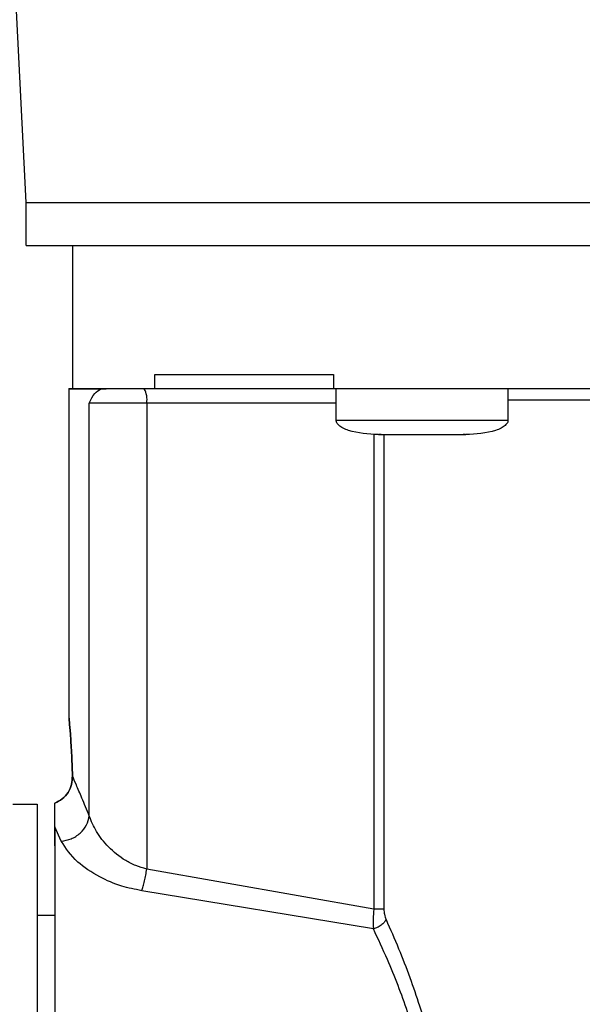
# Model space of a CAD drawing. Header units: inches. Extents: x 170 to 288, y 234 to 248.
# Tile 164 of 256: x 206.6223 to 206.6739, y 244.1737 to 244.2639. Entities that reach past the tile are written whole.
import ezdxf

# ---------------------------------------------------------------- set-up
doc = ezdxf.new("R2010")
doc.units = ezdxf.units.IN
doc.header["$LTSCALE"] = 0.25
doc.header["$MEASUREMENT"] = 0
doc.layers.add('ANNOTATIONS', color=1, linetype='Continuous')
doc.layers.add('SLIM E GUIDE MOTOR RH', color=7, linetype='Continuous')
doc.styles.add('ARIAL', font='arial.ttf', dxfattribs={"height": 0.09375})
doc.dimstyles.new('STANDARD$0', dxfattribs={"dimtxt": 0.09375, "dimasz": 0.09375, "dimexe": 0.03125, "dimexo": 0.046875, "dimgap": 0.09, "dimtad": 0, "dimtih": 1, "dimtoh": 1, "dimdec": 4, "dimzin": 0, "dimdsep": 46, "dimtxsty": 'ARIAL', "dimcen": 0.09, "dimadec": 0, "dimazin": 0, "dimtfac": 1, "dimtdec": 4, "dimtofl": 0, "dimtmove": 0, "dimatfit": 1, "dimfxl": 1, "dimtolj": 1, "dimtzin": 0, "dimarcsym": 0})

# ---------------------------------------------------------------- blocks, each defined once
blk = doc.blocks.new('*D15')
at = {"layer": 'ANNOTATIONS', "color": 0, "lineweight": -2, "transparency": 16777216}
for p, q in [((206.2789159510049, 244.2744642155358), (206.2789159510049, 245.4337754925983)), ((206.9035328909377, 244.7789401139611), (206.9035328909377, 245.4337754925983)), ((206.1851659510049, 245.4025254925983), (206.0914159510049, 245.4025254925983)), ((206.9972828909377, 245.4025254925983), (207.0910328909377, 245.4025254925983))]:
    blk.add_line(p, q, dxfattribs=at)
at = {"layer": 'ANNOTATIONS', "color": 0, "transparency": 16777216}
for points in [[(206.1851659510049, 245.4181504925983), (206.1851659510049, 245.3869004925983), (206.2789159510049, 245.4025254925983)], [(206.9972828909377, 245.4181504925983), (206.9972828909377, 245.3869004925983), (206.9035328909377, 245.4025254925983)]]:
    blk.add_solid(points, dxfattribs=at)
at = {"layer": 'defpoints', "color": 0, "transparency": 16777216}
for p in [(206.9035328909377, 245.4025254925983), (206.9035328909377, 244.6851901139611), (206.2789159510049, 244.1807142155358)]:
    blk.add_point(p, dxfattribs=at)
at = {"layer": 'ANNOTATIONS', "color": 0, "transparency": 16777216, "insert": (206.642345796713, 245.4025254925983), "char_height": 0.09375, "attachment_point": 5, "style": 'ARIAL'}
blk.add_mtext('\\A1;27 1/2"', dxfattribs=at)

msp = doc.modelspace()

# ---------------------------------------------------------------- linework, layer by layer
at = {"layer": 'SLIM E GUIDE MOTOR RH'}
for p, q in [((206.6229351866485, 244.2471228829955), (206.6207049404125, 244.2917423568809)), ((206.6229351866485, 244.2431858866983), (206.6229351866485, 244.2471228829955)), ((206.6272001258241, 244.2300527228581), (206.6272001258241, 244.2431854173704)), ((206.6347422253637, 244.2300618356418), (206.6347422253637, 244.2313741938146)), ((206.651094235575, 244.2313735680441), (206.651094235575, 244.2300612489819)), ((206.6268715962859, 244.1998787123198), (206.6268719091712, 244.2300725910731)), ((206.6302795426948, 244.2300620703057), (206.6298299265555, 244.2300621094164)), ((206.651094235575, 244.2300615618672), (206.6347422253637, 244.2300618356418)), ((206.6513398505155, 244.2271742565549), (206.6513398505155, 244.2300612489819)), ((206.6670879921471, 244.2300608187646), (206.6670879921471, 244.227174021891)), ((206.6287219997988, 244.1909194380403), (206.6287223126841, 244.2287498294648)), ((206.6339903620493, 244.2287496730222), (206.6339897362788, 244.1860538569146)), ((206.6513398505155, 244.2287493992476), (206.6339903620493, 244.2287496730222)), ((206.6547865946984, 244.2258618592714), (206.6547859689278, 244.182371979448)), ((206.6554589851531, 244.2258618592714), (206.6552768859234, 244.2258618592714)), ((206.6557189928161, 244.2258618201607), (206.6557183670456, 244.1823719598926)), ((206.6563119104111, 244.2258618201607), (206.6563697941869, 244.2258618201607)), ((206.6620580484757, 244.2258617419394), (206.6621159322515, 244.2258617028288)), ((206.6631509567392, 244.2258617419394), (206.6629691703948, 244.2258617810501)), ((206.6217280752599, 244.1920047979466), (206.6239589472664, 244.1920047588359)), ((206.6255590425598, 244.1899173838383), (206.6255590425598, 244.192087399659)), ((206.6261588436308, 244.1886011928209), (206.6255590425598, 244.1899174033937)), ((206.6547859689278, 244.182371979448), (206.6339897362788, 244.1860538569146)), ((206.6547568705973, 244.1805723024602), (206.6335341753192, 244.1840769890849)), ((206.6239589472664, 244.1818341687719), (206.6255587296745, 244.1818341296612))]:
    msp.add_line(p, q, dxfattribs=at)
at = {"layer": 'SLIM E GUIDE MOTOR RH', "flags": 128}
for points in [[(206.6229351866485, 244.2471228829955), (206.6231664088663, 244.2471228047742), (206.6238585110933, 244.2471226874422), (206.6250080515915, 244.2471225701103), (206.6266084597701, 244.2471224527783), (206.6286503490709, 244.2471223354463), (206.6311227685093, 244.2471222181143), (206.6340119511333, 244.2471221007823), (206.6373013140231, 244.2471219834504), (206.6409727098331, 244.2471218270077), (206.6450058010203, 244.2471217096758), (206.6493777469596, 244.2471215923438), (206.6540641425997, 244.2471214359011), (206.6590387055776, 244.2471213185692), (206.6642739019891, 244.2471212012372), (206.669740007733, 244.2471210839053), (206.6754069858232, 244.2471209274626)], [(206.6229351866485, 244.2431858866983), (206.6231664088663, 244.2431857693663), (206.6238585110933, 244.243185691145), (206.6250080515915, 244.243185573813), (206.6266081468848, 244.2431854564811), (206.6286503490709, 244.2431853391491), (206.6311227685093, 244.2431852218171), (206.634011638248, 244.2431851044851), (206.6373013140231, 244.2431849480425), (206.6409727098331, 244.2431848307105), (206.6450058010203, 244.2431847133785), (206.6493774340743, 244.2431845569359), (206.6540638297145, 244.2431844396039), (206.6590387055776, 244.2431843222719), (206.6642735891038, 244.2431841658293), (206.669740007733, 244.2431840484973), (206.6754069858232, 244.2431839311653)], [(206.6339903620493, 244.2287496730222), (206.633053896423, 244.2287497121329), (206.6321624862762, 244.2287497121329), (206.6313352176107, 244.2287497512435), (206.6305902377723, 244.2287497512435), (206.6299438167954, 244.2287497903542), (206.6294097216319, 244.2287497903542), (206.6289995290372, 244.2287498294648), (206.6287223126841, 244.2287498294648)], [(206.7441363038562, 244.2290102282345), (206.7368955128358, 244.2290102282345), (206.7324225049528, 244.2290102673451), (206.7277201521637, 244.2290103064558), (206.7228288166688, 244.2290103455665), (206.717790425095, 244.2290103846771), (206.7126475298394, 244.2290104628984), (206.7074445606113, 244.2290105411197), (206.7022259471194, 244.2290106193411), (206.697036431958, 244.2290106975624), (206.6919201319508, 244.2290107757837), (206.6869208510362, 244.2290108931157), (206.6820814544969, 244.2290110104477), (206.6774435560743, 244.229011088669), (206.673046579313, 244.229011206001), (206.6689280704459, 244.2290113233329), (206.6670879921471, 244.2290113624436)], [(206.6513398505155, 244.2271742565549), (206.6514793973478, 244.2271742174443), (206.6520892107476, 244.2271741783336), (206.6531470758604, 244.2271741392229), (206.6545857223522, 244.2271741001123), (206.6563153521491, 244.2271740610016), (206.6582270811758, 244.227174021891), (206.6602007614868, 244.227174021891), (206.6621124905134, 244.2271739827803), (206.6669484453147, 244.2271739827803), (206.6670879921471, 244.227174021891)], [(206.6239589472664, 244.1920047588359), (206.6239589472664, 244.1766336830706), (206.6239586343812, 244.1731973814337), (206.6239586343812, 244.1578840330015), (206.6239583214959, 244.1539228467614), (206.6239583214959, 244.1359516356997), (206.6239580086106, 244.1330655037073), (206.6239580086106, 244.1237632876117)]]:
    msp.add_lwpolyline(points, dxfattribs=at)
at = {"layer": 'SLIM E GUIDE MOTOR RH'}
msp.add_arc((206.6319324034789, 244.2290683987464), 0.00208249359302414, 351.1962776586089, 28.49728500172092, dxfattribs=at)
for points, knots in [([(206.6347422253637, 244.2313741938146), (206.6361848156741, 244.2313741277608), (206.6390700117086, 244.2313739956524), (206.6445733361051, 244.2313738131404), (206.648920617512, 244.2313736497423), (206.651094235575, 244.2313735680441)], [0, 0, 0, 0, 0.3333332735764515, 0.6666701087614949, 1, 1, 1, 1]), ([(206.6298299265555, 244.2300621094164), (206.6290043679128, 244.2300621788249), (206.6273532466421, 244.2300623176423), (206.626615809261, 244.2300624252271), (206.6270631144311, 244.2300625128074), (206.6272001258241, 244.2300625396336)], [0, 0, 0, 0, 0.4095740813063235, 0.8191501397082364, 1, 1, 1, 1]), ([(206.6272001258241, 244.2300624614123), (206.6273302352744, 244.2300623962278), (206.627590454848, 244.2300622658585), (206.6293831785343, 244.2300621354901), (206.6302795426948, 244.2300620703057)], [0, 0, 0, 0, 0.4999987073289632, 1, 1, 1, 1]), ([(206.6287223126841, 244.2287498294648), (206.6288803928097, 244.2290710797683), (206.6292023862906, 244.2297254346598), (206.6296182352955, 244.2299485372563), (206.6298299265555, 244.2300621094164)], [0, 0, 0, 0, 0.490942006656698, 1, 1, 1, 1]), ([(206.6347422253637, 244.2300618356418), (206.6338796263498, 244.2300618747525), (206.6321544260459, 244.2300619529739), (206.6309045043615, 244.2300620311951), (206.6302795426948, 244.2300620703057)], [0, 0, 0, 0, 0.4999993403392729, 1, 1, 1, 1]), ([(206.7601300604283, 244.2300596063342), (206.7576366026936, 244.2300596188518), (206.752649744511, 244.2300596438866), (206.744158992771, 244.2300596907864), (206.7351003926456, 244.2300597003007), (206.7255410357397, 244.2300598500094), (206.7156594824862, 244.230059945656), (206.7056120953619, 244.2300601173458), (206.6955647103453, 244.2300602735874), (206.685683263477, 244.2300604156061), (206.67612389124, 244.2300606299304), (206.6670652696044, 244.2300608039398), (206.6585743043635, 244.2300610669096), (206.65358756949, 244.2300611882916), (206.651094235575, 244.2300612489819)], [0, 0, 0, 0, 0.08333460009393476, 0.1666672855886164, 0.2499999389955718, 0.3333327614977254, 0.4166670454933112, 0.5000011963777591, 0.5833327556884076, 0.666667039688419, 0.7499998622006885, 0.8333325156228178, 0.9166673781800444, 1, 1, 1, 1]), ([(206.6552111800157, 244.2258618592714), (206.6542777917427, 244.225906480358), (206.6531613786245, 244.2259598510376), (206.6519993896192, 244.2264259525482), (206.6516514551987, 244.2266401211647), (206.6514492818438, 244.226848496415), (206.651346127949, 244.2270323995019), (206.6513435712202, 244.227160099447), (206.6513423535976, 244.2272209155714)], [0, 0, 0, 0, 0.6348164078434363, 0.7592953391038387, 0.8593750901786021, 0.9131547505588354, 0.958640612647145, 1, 1, 1, 1]), ([(206.6670854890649, 244.2272206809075), (206.6670844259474, 244.2271598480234), (206.6670821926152, 244.2270320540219), (206.6669784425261, 244.2268484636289), (206.6667768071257, 244.2266396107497), (206.6664283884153, 244.2264259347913), (206.6652667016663, 244.2259594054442), (206.6641501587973, 244.2259062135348), (206.6632166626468, 244.2258617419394)], [0, 0, 0, 0, 0.04135125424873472, 0.0868681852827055, 0.1405972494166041, 0.2407292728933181, 0.3652045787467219, 1, 1, 1, 1]), ([(206.6552111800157, 244.2258618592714), (206.6552713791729, 244.2258618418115), (206.6553917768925, 244.2258618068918), (206.6563173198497, 244.2258618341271), (206.6576405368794, 244.2258617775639), (206.6586894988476, 244.2258617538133), (206.6592139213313, 244.2258617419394)], [0, 0, 0, 0, 0.2500001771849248, 0.4999978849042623, 0.7500268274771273, 1, 1, 1, 1]), ([(206.6592139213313, 244.2258617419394), (206.6597384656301, 244.2258617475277), (206.6607874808, 244.2258617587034), (206.6621105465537, 244.2258616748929), (206.6630360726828, 244.2258617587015), (206.663156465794, 244.2258617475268), (206.6632166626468, 244.2258617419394)], [0, 0, 0, 0, 0.250020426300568, 0.5000058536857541, 0.7500016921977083, 0.9999999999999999, 0.9999999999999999, 0.9999999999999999, 0.9999999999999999]), ([(206.6271791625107, 244.194588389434), (206.6271546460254, 244.1953222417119), (206.6271055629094, 244.1967914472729), (206.6269888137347, 244.198506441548), (206.6268956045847, 244.1996231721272), (206.6268596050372, 244.2000063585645), (206.6268956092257, 244.1996231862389), (206.6269888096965, 244.1985065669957), (206.6271055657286, 244.1967916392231), (206.6271546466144, 244.1953224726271), (206.6271791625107, 244.194588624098)], [0, 0, 0, 0, 0.1249664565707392, 0.2501885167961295, 0.3752401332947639, 0.5000069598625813, 0.6247608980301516, 0.749815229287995, 0.8750327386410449, 1, 1, 1, 1]), ([(206.6271791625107, 244.194588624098), (206.6271660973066, 244.1943283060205), (206.6271399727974, 244.1938077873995), (206.6268104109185, 244.1930655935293), (206.6262805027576, 244.1924442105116), (206.625799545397, 244.1922065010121), (206.6255590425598, 244.192087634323)], [0, 0, 0, 0, 0.2500067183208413, 0.4999005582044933, 0.7499251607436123, 1, 1, 1, 1]), ([(206.6255590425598, 244.192087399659), (206.6257994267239, 244.1922062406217), (206.6262801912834, 244.1924439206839), (206.6268101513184, 244.1930650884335), (206.627140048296, 244.1938072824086), (206.6271661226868, 244.1943279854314), (206.6271791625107, 244.194588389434)], [0, 0, 0, 0, 0.2499713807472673, 0.4999388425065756, 0.749919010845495, 1, 1, 1, 1]), ([(206.6287219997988, 244.1909194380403), (206.6284906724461, 244.1914863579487), (206.628040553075, 244.1925894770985), (206.6275207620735, 244.1938055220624), (206.6272907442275, 244.1943326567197), (206.6271791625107, 244.1945883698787)], [0, 0, 0, 0, 0.3524993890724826, 0.685897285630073, 1, 1, 1, 1]), ([(206.6255590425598, 244.1881978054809), (206.6255590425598, 244.1887898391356), (206.6255590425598, 244.1899739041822), (206.6255590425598, 244.1913830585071), (206.6255590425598, 244.192087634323)], [0, 0, 0, 0, 0.5000009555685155, 1, 1, 1, 1]), ([(206.6261588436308, 244.1886011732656), (206.6264636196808, 244.1886574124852), (206.627094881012, 244.18877389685), (206.6279238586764, 244.1893229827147), (206.6285307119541, 244.1900728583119), (206.6286597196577, 244.1906438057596), (206.6287219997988, 244.1909194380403)], [0, 0, 0, 0, 0.2413977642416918, 0.4999903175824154, 0.7586138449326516, 1, 1, 1, 1]), ([(206.6339897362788, 244.1860538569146), (206.6336473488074, 244.1861482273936), (206.6329544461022, 244.1863392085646), (206.6317153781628, 244.186996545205), (206.6304265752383, 244.188060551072), (206.6292835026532, 244.1895017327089), (206.6289095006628, 244.1904460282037), (206.6287219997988, 244.1909194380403)], [0, 0, 0, 0, 0.118247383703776, 0.2393017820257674, 0.4883167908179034, 0.7434745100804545, 1, 1, 1, 1]), ([(206.6255590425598, 244.1899174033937), (206.6255590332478, 244.1889720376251), (206.6255590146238, 244.1870813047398), (206.6255591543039, 244.1829443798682), (206.6255586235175, 244.1780236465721), (206.6255587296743, 244.1723886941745), (206.6255588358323, 244.1662581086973), (206.6255583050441, 244.1598448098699), (206.6255584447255, 244.1533377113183), (206.6255584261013, 244.1491703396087), (206.6255584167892, 244.1470866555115)], [0, 0, 0, 0, 0.1249996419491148, 0.2499994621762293, 0.3749999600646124, 0.499999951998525, 0.6250000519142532, 0.7499998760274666, 0.875000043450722, 1, 1, 1, 1]), ([(206.6335341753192, 244.1840769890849), (206.632906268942, 244.1841998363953), (206.6315099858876, 244.1844730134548), (206.6294560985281, 244.1853861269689), (206.6273140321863, 244.1868295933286), (206.6265756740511, 244.1879619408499), (206.6261588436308, 244.1886011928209)], [0, 0, 0, 0, 0.171180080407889, 0.3806552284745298, 0.6503570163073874, 1, 1, 1, 1]), ([(206.6255590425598, 244.1881978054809), (206.6255590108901, 244.1876592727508), (206.625558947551, 244.1865822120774), (206.6255593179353, 244.1842488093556), (206.6255588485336, 244.1823220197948), (206.6255587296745, 244.1818341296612)], [0, 0, 0, 0, 0.4275221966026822, 0.855040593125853, 1, 1, 1, 1]), ([(206.6335341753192, 244.1840769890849), (206.633576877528, 244.184205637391), (206.6336633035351, 244.1844660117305), (206.6337868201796, 244.1849572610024), (206.6339001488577, 244.1854939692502), (206.6339601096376, 244.1858687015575), (206.6339897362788, 244.1860538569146)], [0, 0, 0, 0, 0.2470442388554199, 0.4999986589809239, 0.7529491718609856, 1, 1, 1, 1]), ([(206.6547859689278, 244.182371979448), (206.6547626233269, 244.1820696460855), (206.6547116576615, 244.1814096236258), (206.6547409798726, 244.1808666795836), (206.6547568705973, 244.1805724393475)], [0, 0, 0, 0, 0.4580652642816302, 1, 1, 1, 1]), ([(206.6557183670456, 244.1823719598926), (206.6556660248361, 244.1823719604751), (206.6555613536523, 244.1823719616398), (206.6553365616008, 244.1823719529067), (206.6550767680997, 244.1823719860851), (206.6548829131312, 244.1823719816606), (206.6547859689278, 244.182371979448)], [0, 0, 0, 0, 0.2500625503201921, 0.5000618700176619, 0.7499878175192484, 0.9999999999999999, 0.9999999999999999, 0.9999999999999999, 0.9999999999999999]), ([(206.6557183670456, 244.1823719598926), (206.6557270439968, 244.1822149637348), (206.6557466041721, 244.181861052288), (206.6558533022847, 244.1815831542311), (206.655912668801, 244.181428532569)], [0, 0, 0, 0, 0.4436029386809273, 1, 1, 1, 1]), ([(206.655912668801, 244.181428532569), (206.6558594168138, 244.1813385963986), (206.6557504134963, 244.1811545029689), (206.6554679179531, 244.1809018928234), (206.6551269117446, 244.1806925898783), (206.6548783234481, 244.1806118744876), (206.6547568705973, 244.1805724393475)], [0, 0, 0, 0, 0.2442338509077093, 0.4999306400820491, 0.7556809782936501, 1, 1, 1, 1]), ([(206.655912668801, 244.181428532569), (206.6562989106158, 244.180554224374), (206.6570440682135, 244.1788674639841), (206.6580776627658, 244.1762097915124), (206.6589430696, 244.1737050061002), (206.6596579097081, 244.1713317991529), (206.6602438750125, 244.1690607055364), (206.6607086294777, 244.1668697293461), (206.6610622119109, 244.1647746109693), (206.6613151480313, 244.1627852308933), (206.6614822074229, 244.1607907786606), (206.6615694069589, 244.1587908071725), (206.6615545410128, 244.1574574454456), (206.6615471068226, 244.15679065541)], [0, 0, 0, 0, 0.1294002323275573, 0.2496455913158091, 0.3605669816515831, 0.4526602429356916, 0.5429295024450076, 0.6318427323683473, 0.7068021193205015, 0.7807579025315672, 0.8540462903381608, 0.9270111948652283, 1, 1, 1, 1]), ([(206.6605224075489, 244.1568304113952), (206.6605272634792, 244.1577870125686), (206.6605375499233, 244.1598134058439), (206.6602604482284, 244.1630375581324), (206.6597887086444, 244.1659888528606), (206.6592015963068, 244.1685923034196), (206.6586060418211, 244.1707841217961), (206.6578756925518, 244.1730791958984), (206.6570132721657, 244.1754326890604), (206.6559583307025, 244.1780032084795), (206.6551880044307, 244.1796504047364), (206.6547568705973, 244.1805723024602)], [0, 0, 0, 0, 0.1079089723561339, 0.2285863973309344, 0.3660931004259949, 0.4509240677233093, 0.5412865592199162, 0.6372964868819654, 0.745381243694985, 0.8574957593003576, 1, 1, 1, 1])]:
    msp.add_open_spline(points, degree=3, knots=knots, dxfattribs=at)

# ---------------------------------------------------------------- dimensions: what is measured, and where the dimension line sits
at = {"layer": 'ANNOTATIONS'}
dim = msp.add_linear_dim(base=(206.9035328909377, 245.4025254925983), p1=(206.2789159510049, 244.1807142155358), p2=(206.9035328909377, 244.6851901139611), text='27 1/2"', dimstyle='STANDARD$0', override={"dimexo": 0.09375, "dimtmove": 2}, dxfattribs=at)
dim.commit()
dim.dimension.update_dxf_attribs({"geometry": '*D15', "text_midpoint": (206.642345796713, 245.4025254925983), "dimtype": 160})

doc.saveas('drawing.dxf')
